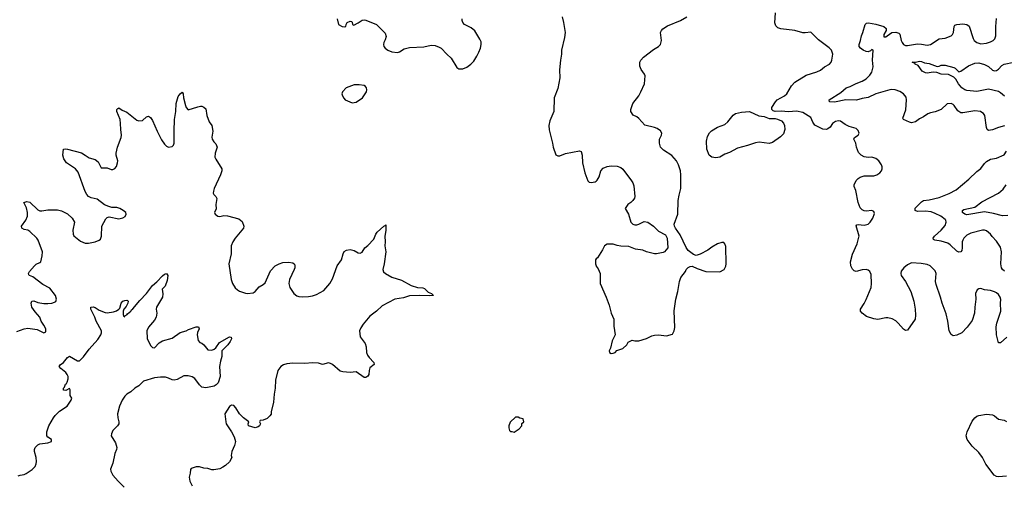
# Model space of a CAD drawing. Header units: inches. Extents: x 2143765 to 2212928, y 878963 to 1017374.
# Tile 111 of 256: x 2184166 to 2194129, y 941308 to 946020. Entities that reach past the tile are written whole.
import ezdxf

# ---------------------------------------------------------------- set-up
doc = ezdxf.new("R2010")
doc.units = ezdxf.units.IN
doc.header["$MEASUREMENT"] = 0
doc.layers.add('C1984', color=7, linetype='Continuous')
doc.layers.add('C1994', color=7, linetype='Continuous')

msp = doc.modelspace()

# ---------------------------------------------------------------- linework, layer by layer
at = {"layer": 'C1984', "color": 5}
for points, elevation in [([(2187377.3, 946030), (2187391.3, 945970), (2187430, 945951), (2187453.2, 945946.8), (2187466, 945950), (2187468.4, 945971.6), (2187478, 945990), (2187510, 946004.7), (2187522, 946002), (2187530, 945994), (2187532, 945972), (2187545.4, 945965.4), (2187591.3, 945988.7), (2187630, 946014.8), (2187650, 946018.8), (2187670, 946014.8), (2187778, 945970), (2187864, 945884), (2187874, 945850), (2187865.2, 945814.8), (2187851, 945790), (2187847.1, 945767.1), (2187851.3, 945750), (2187864.7, 945730), (2187892, 945710), (2187930, 945694.8), (2187990, 945687.3), (2188010, 945694.8), (2188054.8, 945725.2), (2188110, 945738.8), (2188255.9, 945744.1), (2188330, 945760.5), (2188370, 945757.3), (2188410, 945742.8), (2188430.8, 945730), (2188486.8, 945670), (2188533, 945630), (2188590, 945534.8), (2188610, 945522.8), (2188630, 945521), (2188650, 945522.8), (2188690, 945540.7), (2188730, 945568), (2188760.1, 945599.9), (2188793.3, 945650), (2188813.3, 945690), (2188829.6, 945730), (2188836.9, 945770), (2188834.1, 945794.1), (2188823.3, 945823.3), (2188770, 945906), (2188735.9, 945935.9), (2188668, 945970), (2188648.7, 945990), (2188642, 946010), (2188644, 946030)], 520), ([(2189654.8, 946050), (2189670.3, 945990.3), (2189684.2, 945890), (2189679.5, 945840.5), (2189648, 945710), (2189648, 945670), (2189637.1, 945610), (2189628.2, 945511.8), (2189632.6, 945430), (2189610, 945322), (2189573, 945230), (2189570.5, 945089.5), (2189530, 944995.3), (2189521.6, 944950), (2189525.1, 944905.1), (2189558, 944770), (2189563, 944730), (2189590, 944652), (2189610, 944641), (2189630, 944641), (2189690, 944664.7), (2189830, 944691), (2189846.4, 944686.4), (2189858, 944650), (2189860.5, 944570), (2189884.9, 944470), (2189916.3, 944390), (2189930, 944376.3), (2189950, 944370.6), (2189990, 944377.3), (2190000, 944386.1)], 520), ([(2184136.1, 942863.9), (2184210, 942892.7), (2184250, 942899.3), (2184342.8, 942882.8), (2184410, 942851), (2184430, 942862), (2184429.3, 942890), (2184410, 942929.2), (2184382.7, 942970), (2184369.2, 943010), (2184322, 943062), (2184289.6, 943110), (2184280.9, 943150), (2184290, 943171.3), (2184310, 943174.8), (2184350, 943156.3), (2184410, 943146), (2184450, 943146.4), (2184489.5, 943150.5), (2184518.9, 943161.1), (2184531.6, 943168.4), (2184539.3, 943190), (2184529.4, 943230), (2184470, 943301.6), (2184400.6, 943340.6), (2184298.4, 943418.4), (2184266, 943430), (2184258, 943438), (2184255.3, 943450), (2184264, 943470), (2184315.3, 943530), (2184333.2, 943546.8), (2184370, 943561), (2184379, 943570), (2184392.7, 943630), (2184395.1, 943670), (2184353.3, 943790), (2184339.5, 943810), (2184270, 943877.6), (2184248.2, 943888.2), (2184210, 943896.9), (2184187, 943910), (2184185.6, 943930), (2184229.5, 943990), (2184246, 944030), (2184243.6, 944070), (2184234.3, 944114.3), (2184209, 944170), (2184239.6, 944180.4), (2184270, 944174.3), (2184350, 944094.4), (2184370, 944084.4), (2184390, 944083.8), (2184450, 944097), (2184550, 944095.6), (2184590, 944085.7), (2184650, 944053.7), (2184698, 944010), (2184719.3, 943970), (2184705.3, 943890), (2184706.7, 943850), (2184712.4, 943832.4), (2184779.9, 943779.9), (2184830, 943757.6), (2184861.7, 943758.3), (2184929.6, 943770.4), (2184971.6, 943788.4), (2184982, 943798), (2184994.5, 943830), (2184997, 943930), (2185036, 944004), (2185050, 944018), (2185070, 944026), (2185170, 944004), (2185210, 944014), (2185232.8, 944027.2), (2185242, 944050), (2185238.4, 944070), (2185214.5, 944090), (2185179.3, 944110), (2185150, 944118.9), (2185099.6, 944119.6), (2185067.8, 944127.8), (2185025.6, 944145.6), (2184950, 944203), (2184890, 944216.2), (2184863.7, 944230), (2184846.6, 944250), (2184830, 944282), (2184757.7, 944477.7), (2184731.2, 944511.2), (2184640.9, 944570), (2184612.7, 944610), (2184600.9, 944650), (2184609.4, 944710.6), (2184625.6, 944714.4), (2184649.4, 944710.6), (2184791.2, 944671.2), (2184830, 944650.3), (2184870, 944621.3), (2184930, 944606.4), (2184960.3, 944580.3), (2184990, 944522), (2185050, 944518.8), (2185090, 944502.8), (2185110, 944504), (2185130, 944514.8), (2185145.6, 944534.4), (2185157, 944570), (2185158, 944590), (2185141.2, 944650), (2185141.2, 944670), (2185156, 944730), (2185193.1, 944826.9), (2185196.2, 944850), (2185187.8, 944910), (2185187.6, 944967.6), (2185182, 945010), (2185149.3, 945090), (2185149.2, 945110), (2185159, 945121), (2185170, 945126), (2185203.9, 945103.9), (2185250, 945083.7), (2185350, 945002.8), (2185370, 944996), (2185410, 945001), (2185450, 945038), (2185470, 945044.7), (2185490, 945031.3), (2185510, 944998), (2185556.3, 944890), (2185602.5, 944802.5), (2185630, 944760.7), (2185650, 944740.7), (2185670.6, 944730.6), (2185710, 944734.8), (2185722.7, 944750), (2185729.4, 944770), (2185727.8, 944890), (2185733.6, 945010), (2185745.6, 945090), (2185748.2, 945170), (2185770, 945242.8), (2185790, 945271), (2185810, 945284.7), (2185821, 945270), (2185823.8, 945230), (2185843, 945150), (2185850, 945131.3), (2185870, 945106), (2185970, 945138.8), (2185996.5, 945143.5), (2186010, 945144), (2186030, 945134.8), (2186050, 945116), (2186059.3, 945050), (2186084.8, 944984.8), (2186110.7, 944949.3), (2186118.8, 944890), (2186110.8, 944830), (2186114.8, 944810), (2186130, 944784.7), (2186150, 944764.7), (2186164, 944730), (2186144.4, 944670), (2186141.6, 944630), (2186150, 944606.8), (2186210.4, 944510), (2186210.2, 944490), (2186198.6, 944450), (2186132.4, 944310), (2186125.5, 944285.5), (2186124.5, 944264.5), (2186130, 944252), (2186150, 944232), (2186160.7, 944210), (2186151.6, 944150), (2186153.5, 944106.5), (2186137.3, 944070), (2186142.8, 944050), (2186170, 944030.7), (2186190, 944028), (2186230, 944037.6), (2186270, 944034.9), (2186384.7, 944004.7), (2186416.5, 943976.5), (2186435.5, 943930), (2186430.6, 943910), (2186347.7, 943810), (2186322, 943770), (2186307.3, 943730), (2186307.3, 943650), (2186282.8, 943550), (2186305.5, 943390), (2186318, 943350), (2186347.5, 943307.5), (2186370, 943284.9), (2186390, 943273), (2186450, 943250.5), (2186470, 943248), (2186530, 943256.3), (2186550, 943270.6), (2186590, 943317.3), (2186630, 943339.1), (2186650, 943357.3), (2186703.3, 943476.7), (2186749.7, 943530.3), (2186790, 943550.6), (2186830, 943564), (2186886.4, 943566.4), (2186930, 943558), (2186945.4, 943545.4), (2186951, 943530), (2186950.7, 943510), (2186944, 943490), (2186895.5, 943390), (2186887.7, 943350), (2186899.3, 943310), (2186940.5, 943250), (2186970, 943226.4), (2186990, 943219.5), (2187030, 943214.9), (2187090, 943217.4), (2187130, 943224), (2187170, 943237.4), (2187242.3, 943277.7), (2187304.5, 943350), (2187330, 943398), (2187378, 943530), (2187421.2, 943590), (2187438, 943650), (2187450, 943674.8), (2187471.6, 943688.4), (2187510, 943693.7), (2187550, 943683), (2187590, 943658.8), (2187610, 943656), (2187630, 943666.8), (2187658, 943710), (2187690, 943733), (2187750, 943799.1), (2187768, 943850), (2187782, 943870), (2187850, 943930.8), (2187864.7, 943935.3), (2187870, 943942), (2187872.2, 943887.8), (2187861, 943830), (2187864, 943770), (2187860.5, 943730), (2187872.4, 943670), (2187854.9, 943550), (2187841.6, 943490), (2187848.6, 943468.6), (2187866.8, 943450), (2187930, 943415.5), (2188030, 943383.8), (2188128.3, 943328.3), (2188190, 943308.9), (2188245.7, 943305.7), (2188260.7, 943300.7), (2188300.9, 943260.9), (2188332, 943250), (2188352, 943230), (2188310, 943224.2), (2188210, 943229.7), (2188110, 943224.7), (2188050, 943204.5), (2187962, 943190), (2187834.4, 943125.6), (2187776, 943070), (2187710, 943019), (2187642.4, 942937.6), (2187617.5, 942902.5), (2187604, 942870), (2187612.7, 942810), (2187661.6, 942741.6), (2187670.2, 942710), (2187676.5, 942650), (2187685.3, 942625.3), (2187701.2, 942601.2), (2187750.5, 942550), (2187754, 942530), (2187710, 942498), (2187701.1, 942470), (2187697.6, 942430), (2187688.7, 942411.3), (2187670, 942397), (2187650, 942398.4), (2187570, 942456.4), (2187510, 942449.6), (2187435.1, 942455.1), (2187410, 942462.7), (2187330, 942529.2), (2187310, 942541.2), (2187290, 942546), (2187230, 942529.4), (2187190, 942542.9), (2187130, 942547.3), (2187050, 942539.7), (2186930, 942544.2), (2186870, 942536.9), (2186833.8, 942526.2), (2186806.8, 942510), (2186779.1, 942470), (2186754, 942370), (2186750.5, 942290), (2186740.7, 942230), (2186734.8, 942150), (2186711, 942050), (2186710, 942028), (2186698, 942010), (2186670, 941984), (2186630, 941968), (2186598, 941962), (2186594, 941950), (2186602, 941930), (2186590.9, 941909.1), (2186579.8, 941900.2), (2186550, 941888.7), (2186482, 941910), (2186478, 941930), (2186486, 941950), (2186430, 941989), (2186391.7, 942031.7), (2186353.1, 942093.1), (2186333.8, 942113.8), (2186310, 942117.2), (2186290, 942104), (2186243, 942030), (2186250.5, 941950.5), (2186254.8, 941930), (2186310.4, 941850.4), (2186337.5, 941797.5), (2186350.8, 941750), (2186341, 941710), (2186311.3, 941650), (2186304.7, 941610), (2186311.3, 941588.7), (2186290, 941546), (2186250, 941508), (2186222, 941490), (2186190, 941475.3), (2186130, 941464), (2186110, 941464), (2186070, 941479), (2186030, 941481.2), (2185985.4, 941494.6), (2185950, 941495.3), (2185902, 941478), (2185892.7, 941467.3), (2185891.6, 941431.6), (2185881, 941390), (2185886, 941350), (2185910, 941301)], 480), ([(2190000, 943598), (2189992, 943590), (2189992, 943550), (2189998, 943530), (2190000, 943526.8)], 520), ([(2184150, 941402), (2184170, 941410.4), (2184210, 941416.4), (2184233, 941427), (2184292.7, 941467.3), (2184322.3, 941497.7), (2184334.2, 941525.8), (2184336.9, 941550), (2184331.8, 941590), (2184316.3, 941650), (2184316.9, 941670), (2184323.9, 941690), (2184350, 941717), (2184370, 941727), (2184450, 941737.3), (2184488, 941750), (2184488, 941770), (2184450, 941794), (2184439.3, 941810), (2184441.3, 941850), (2184460.8, 941910), (2184507.9, 941992.1), (2184525.8, 942014.2), (2184570, 942059.5), (2184646, 942110), (2184686, 942170), (2184693.2, 942190), (2184676.4, 942216.4), (2184675.3, 942275.3), (2184670, 942286), (2184631.6, 942268.4), (2184608.9, 942268.9), (2184609.5, 942290), (2184620.2, 942299.8), (2184629.7, 942330), (2184640.7, 942339.3), (2184647.2, 942352.8), (2184656.1, 942383.9), (2184655.6, 942410), (2184647.8, 942430), (2184631.6, 942450), (2184583.7, 942490), (2184566.6, 942510), (2184574.2, 942525.8), (2184610, 942550.4), (2184650, 942600.5), (2184670, 942613.4), (2184750, 942568.4), (2184771, 942569), (2184813.1, 942606.9), (2184870, 942684.2), (2184955.3, 942784.7), (2184985.6, 942830), (2184994, 942850), (2184993.5, 942870), (2184938.8, 942970), (2184924.8, 943010), (2184886, 943090), (2184885.2, 943110), (2184910, 943115.3), (2184930, 943108.7), (2184970, 943080.9), (2185030, 943058), (2185050, 943054.4), (2185116.6, 943063.4), (2185146.6, 943073.4), (2185169.7, 943090.3), (2185178.4, 943101.6), (2185193.6, 943150), (2185208.6, 943171.4), (2185230, 943179.5), (2185250, 943180.7), (2185258, 943178), (2185262.8, 943170), (2185260.5, 943150), (2185243.8, 943116.2), (2185221, 943090), (2185211.3, 943070), (2185212.7, 943032.7), (2185218, 943018), (2185230, 943014), (2185234, 943026), (2185250, 943031.3), (2185257, 943043), (2185290, 943071), (2185296.1, 943083.9), (2185310, 943094), (2185382, 943178), (2185450, 943247.6), (2185511.2, 943328.8), (2185554, 943366), (2185610, 943428.7), (2185630, 943444.2), (2185652.2, 943452.2), (2185664.4, 943430), (2185658.5, 943381.5), (2185636.7, 943323.3), (2185607.2, 943292.8), (2185614.4, 943245.6), (2185611, 943210), (2185550.6, 943110), (2185547.3, 943090), (2185554, 943050), (2185547.3, 943010), (2185530, 942977.2), (2185470, 942909.5), (2185451.7, 942870), (2185454.7, 942794.7), (2185490, 942722.8), (2185510, 942702.8), (2185530, 942698.8), (2185578.4, 942750), (2185610, 942768.7), (2185710, 942798), (2185790, 942855.5), (2185849.5, 942870.5), (2185875.3, 942884.7), (2185950, 942910.4), (2185970, 942913), (2185976, 942910), (2185981, 942890), (2185965.1, 942854.9), (2185962.4, 942830), (2185973.4, 942773.4), (2185990, 942751.3), (2186010, 942744.7), (2186030.8, 942730.8), (2186070, 942678), (2186110, 942676), (2186135.1, 942684.9), (2186150, 942698), (2186188.3, 942751.7), (2186288.7, 942810), (2186305.4, 942805.4), (2186310.6, 942789.4), (2186296.8, 942763.2), (2186270.7, 942730), (2186210.6, 942670), (2186210.3, 942610), (2186196.7, 942563.3), (2186188.7, 942511.3), (2186194.4, 942410), (2186173.7, 942346.3), (2186155.6, 942324.4), (2186134, 942310), (2186050, 942295.6), (2186010, 942300.7), (2185984.6, 942324.6), (2185939.3, 942390), (2185910, 942406), (2185870, 942416), (2185825.2, 942414.8), (2185759.9, 942380.1), (2185730, 942373), (2185710, 942374.7), (2185672.4, 942392.4), (2185640.5, 942400.5), (2185590, 942402.9), (2185530, 942396.2), (2185420, 942360), (2185370, 942315.4), (2185329.4, 942290.6), (2185290, 942254.7), (2185250.2, 942229.8), (2185230.2, 942209.8), (2185202, 942170), (2185174.9, 942110), (2185155.8, 942030), (2185159.5, 941990), (2185170.4, 941950), (2185168, 941930), (2185156.3, 941910), (2185110, 941862.7), (2185094.9, 941830), (2185092.7, 941810), (2185136.7, 941736.7), (2185148.5, 941690), (2185146.7, 941670), (2185130, 941629), (2185107.1, 941532.9), (2185084.9, 941470), (2185089, 941450), (2185110, 941410.4), (2185161.1, 941350), (2185222.4, 941290)], 460)]:
    msp.add_lwpolyline(points, dxfattribs=dict(at, elevation=elevation))
at = {"layer": 'C1984', "color": 5, "elevation": 520}
for points in [[(2187602, 945362), (2187550, 945359.3), (2187468.5, 945331.5), (2187431, 945290), (2187426.8, 945270), (2187434, 945250), (2187445.1, 945225.1), (2187461, 945210), (2187530, 945178.8), (2187570, 945184), (2187634, 945230), (2187674, 945290), (2187679, 945310), (2187675.3, 945330), (2187665.2, 945345.2), (2187652.9, 945352.9)], [(2189210, 941998), (2189183.6, 941996.4), (2189130, 941946), (2189114, 941910), (2189114, 941890), (2189123.6, 941863.6), (2189132.7, 941852.7), (2189147.3, 941852.7), (2189170, 941844.7), (2189220.4, 941879.6), (2189246, 941910), (2189248.4, 941931.6), (2189266, 941950), (2189262, 941982), (2189228.4, 941988.4)]]:
    msp.add_lwpolyline(points, close=True, dxfattribs=at)
at = {"layer": 'C1994', "color": 5}
for points, elevation in [([(2190000, 943526.8), (2190018, 943498), (2190038.8, 943450), (2190040.7, 943350), (2190100.5, 943210), (2190130.7, 943130), (2190150.7, 943050), (2190178.8, 942990), (2190178, 942918), (2190191.3, 942830), (2190161, 942770), (2190144.7, 942695.3), (2190132, 942670), (2190134, 942650), (2190150, 942642), (2190170, 942644.7), (2190190, 942652), (2190209, 942671), (2190270, 942691.3), (2190308, 942730), (2190323.1, 942756.9), (2190363.1, 942776.9), (2190391, 942771), (2190430, 942770.7), (2190510, 942792.7), (2190561.1, 942818.9), (2190590, 942826.7), (2190630.4, 942830.4), (2190710, 942820.7), (2190770, 942837.3), (2190789.5, 942870), (2190795.2, 942904.8), (2190787.2, 943072.8), (2190804, 943190), (2190825.2, 943270), (2190842, 943370), (2190857.2, 943410), (2190902, 943470), (2190910, 943492), (2190930, 943512), (2190950, 943522), (2190970, 943524.7), (2191021.4, 943501.4), (2191110, 943470.8), (2191250, 943467.7), (2191292.7, 943490), (2191310, 943524.7), (2191313.6, 943550), (2191310, 943726), (2191302.7, 943750), (2191290, 943765.2), (2191270, 943766), (2191228.6, 943751.4), (2191170, 943717), (2191130, 943687), (2191050, 943645.2), (2191010, 943633.2), (2190983.2, 943643.2), (2190930, 943685.2), (2190910, 943714), (2190850, 943844), (2190802.7, 943910), (2190792.7, 943930), (2190789.5, 943950), (2190825.2, 944050), (2190829.5, 944190.5), (2190837.5, 944242.5), (2190857, 944310), (2190855.6, 944450), (2190851.2, 944491.2), (2190833.6, 944550), (2190811.8, 944590), (2190765.6, 944645.6), (2190679.2, 944699.2), (2190650.9, 944730.9), (2190639.7, 944770), (2190640.5, 944810), (2190660.7, 944850), (2190663.7, 944870), (2190650, 944894), (2190617.5, 944917.5), (2190590, 944929.2), (2190490, 944953.2), (2190430, 945020.9), (2190410, 945036.2), (2190373.6, 945053.6), (2190349.5, 945090), (2190349.5, 945110), (2190371.6, 945170), (2190429.6, 945250), (2190452, 945290), (2190486.6, 945370), (2190493.6, 945450), (2190489.6, 945470), (2190456, 945516), (2190439.7, 945550), (2190441.3, 945590), (2190451.5, 945610), (2190478.4, 945641.6), (2190581, 945719), (2190630, 945748), (2190651, 945769), (2190658.9, 945810), (2190651.2, 945890), (2190658.9, 945910), (2190672.7, 945927.3), (2190721.1, 945958.9), (2190852.3, 946010), (2190915.1, 946050)], 520), ([(2194154.6, 942805.4), (2194090, 942748.7), (2194070, 942748), (2194049.4, 942830), (2194047, 942910), (2194055.1, 942950), (2194093.2, 943070), (2194089.2, 943150), (2194092.3, 943187.7), (2194087.6, 943210), (2194070, 943238.4), (2194050, 943256.3), (2194030, 943266), (2193990, 943278.4), (2193930, 943284.5), (2193890, 943299), (2193870, 943295.3), (2193855.3, 943284.7), (2193838, 943250), (2193840.7, 943190), (2193830.5, 943110), (2193828.2, 943050), (2193803.9, 942976.1), (2193753.3, 942906.7), (2193699.3, 942850), (2193650, 942826), (2193610, 942820.9), (2193590, 942834), (2193571.6, 942871.6), (2193559.1, 942970), (2193542, 943042), (2193498.9, 943150), (2193483.5, 943210), (2193440.1, 943340.1), (2193434.3, 943370), (2193439.6, 943450), (2193430, 943479), (2193379.3, 943530), (2193350, 943541.3), (2193287.1, 943552.9), (2193190, 943558), (2193150, 943538), (2193114, 943510), (2193085.8, 943474.2), (2193080.5, 943450), (2193085.5, 943430), (2193130, 943370.7), (2193183.8, 943270), (2193214.6, 943170), (2193228.7, 943090), (2193231.8, 943030), (2193226.7, 942990), (2193150, 942879), (2193130, 942875.3), (2193110, 942889), (2193055.1, 942950), (2193030.9, 942970.9), (2192992.8, 942992.8), (2192950, 943004), (2192930, 943004), (2192850, 942986.3), (2192810, 942991.5), (2192734.5, 943014.5), (2192689.4, 943050), (2192675.1, 943070), (2192675.1, 943090), (2192712.3, 943147.7), (2192731.9, 943188.1), (2192780.4, 943310), (2192786.4, 943350), (2192780.8, 943440.8), (2192769.6, 943470), (2192750, 943486.3), (2192732.1, 943492.1), (2192690, 943489.7), (2192630, 943473), (2192610, 943477.6), (2192593.5, 943493.5), (2192576.4, 943530), (2192572.3, 943570), (2192593.7, 943646.3), (2192639.6, 943750), (2192657.2, 943817.2), (2192659, 943830), (2192630, 943934), (2192636.4, 943943.6), (2192650, 943946), (2192710, 943938.8), (2192750, 943950.8), (2192772.3, 943970), (2192799.3, 944010), (2192817.2, 944057.2), (2192810, 944078), (2192790, 944088.7), (2192730, 944081.2), (2192710, 944084), (2192690, 944094), (2192670, 944115.3), (2192649.6, 944169.6), (2192625.1, 944290), (2192609.5, 944330), (2192609.5, 944350), (2192630, 944390.8), (2192650, 944414), (2192670, 944427.3), (2192710, 944438), (2192810, 944438), (2192839, 944450), (2192869, 944470), (2192885.2, 944490), (2192893.2, 944510), (2192893.2, 944530), (2192886, 944550), (2192859.3, 944590), (2192830, 944616), (2192790, 944629.3), (2192750, 944626.6), (2192710, 944632.7), (2192679, 944650), (2192654.2, 944674.2), (2192632.3, 944730), (2192627, 944770), (2192606.6, 944810), (2192612.7, 944827.3), (2192649.4, 944850.6), (2192659.3, 944870), (2192650, 944899), (2192630, 944918.4), (2192559.4, 944939.4), (2192518.5, 944958.5), (2192470, 944991.5), (2192450, 944995.6), (2192421, 944990), (2192390.7, 944970), (2192367.2, 944932.8), (2192344.8, 944915.2), (2192329.5, 944909.5), (2192292.7, 944912.7), (2192212.6, 944952.6), (2192190, 944982.7), (2192169.7, 945030), (2192090, 945080.6), (2192027.5, 945092.5), (2191945.8, 945085.8), (2191870, 945095.3), (2191810, 945089.1), (2191790, 945096.4), (2191775.4, 945110), (2191776.8, 945130), (2191812.4, 945190), (2191831.2, 945210), (2191905.1, 945250), (2191929.7, 945270), (2191976.8, 945350), (2192010, 945386), (2192122.8, 945457.2), (2192230.7, 945490.7), (2192270, 945507.2), (2192310, 945541.1), (2192360.7, 945570), (2192376.9, 945590), (2192384.2, 945610), (2192394.3, 945670), (2192379.7, 945710), (2192356.4, 945736.4), (2192250, 945815.5), (2192170, 945893.4), (2192114.7, 945885.3), (2192090, 945887.7), (2192009.7, 945910), (2191867.8, 945927.8), (2191836.2, 945936.2), (2191816.6, 945956.6), (2191806.8, 945986.8), (2191813.9, 946090)], 480), ([(2194130, 944945.1), (2194070, 944929.6), (2194010, 944903.6), (2193970, 944897.2), (2193957.2, 944910), (2193950, 944928), (2193931.5, 945050), (2193918, 945070), (2193902, 945082), (2193888.7, 945090), (2193830, 945098.5), (2193710, 945077.6), (2193690, 945078.4), (2193658.3, 945098.3), (2193622, 945150), (2193610, 945162), (2193590, 945171.3), (2193550, 945166.6), (2193490, 945112.3), (2193430, 945086.6), (2193383.4, 945076.6), (2193354.6, 945065.4), (2193310, 945036), (2193270, 945017.2), (2193230, 944986.6), (2193190, 944975.1), (2193170, 944982), (2193109.5, 945009.5), (2193103.7, 945023.7), (2193131.6, 945108.4), (2193138, 945210), (2193134.7, 945234.7), (2193109.4, 945270), (2193072.4, 945292.4), (2193025.2, 945310), (2192990, 945312.5), (2192970, 945309.1), (2192827.7, 945270), (2192750, 945233.5), (2192690, 945223.1), (2192633.7, 945206.3), (2192527.1, 945207.1), (2192410, 945185.8), (2192359, 945190), (2192357, 945210), (2192476.3, 945283.7), (2192529.5, 945330), (2192570, 945343.6), (2192630, 945375.2), (2192690, 945398.3), (2192730, 945421.3), (2192770, 945458.5), (2192789.8, 945490), (2192802.4, 945542.4), (2192796.4, 945610), (2192802, 945710), (2192790, 945719), (2192775.2, 945704.8), (2192750, 945693.6), (2192730, 945698.9), (2192702, 945710), (2192672.7, 945730), (2192659.3, 945750), (2192659, 945770), (2192675.3, 945810), (2192683.1, 945856.9), (2192698, 945890), (2192722, 945970), (2192734.6, 945985.4), (2192753.6, 945986.4), (2192830, 945973.2), (2192910.4, 945950), (2192932.2, 945930), (2192933, 945910), (2192910.8, 945870), (2192910, 945844.7), (2192930, 945844.9), (2192942.4, 945857.6), (2192991.6, 945888.4), (2193030, 945894.9), (2193063.4, 945883.4), (2193071.8, 945871.8), (2193084.4, 945810), (2193094, 945790), (2193110, 945768.9), (2193130, 945759.1), (2193150, 945758.4), (2193250, 945774.4), (2193290, 945773.4), (2193350, 945763.5), (2193382, 945770), (2193470, 945826.3), (2193530, 945833.8), (2193590, 945857.6), (2193603.6, 945870), (2193614, 945890), (2193622, 945950), (2193630, 945962.8), (2193650, 945972.2), (2193710, 945979.3), (2193750, 945972.4), (2193774, 945954), (2193813.7, 945830), (2193824.9, 945810), (2193850, 945787.2), (2193890, 945774.9), (2193950, 945782.2), (2193990, 945795.6), (2194018, 945810), (2194034.6, 945825.4), (2194043.8, 945856.2), (2194042, 945950), (2194048.9, 946031.1)], 460), ([(2194130, 945244.7), (2194090, 945280.5), (2194070, 945292.3), (2193970, 945315.9), (2193850, 945291.7), (2193750, 945301.6), (2193729.1, 945309.1), (2193699.8, 945330), (2193666.8, 945370), (2193637.5, 945417.5), (2193617.7, 945437.7), (2193593, 945453), (2193564.5, 945464.5), (2193489.8, 945469.8), (2193444.8, 945484.8), (2193410, 945489.8), (2193350, 945478.9), (2193330, 945480.7), (2193299.1, 945499.1), (2193256.4, 945556.4), (2193228, 945570), (2193222, 945582), (2193210, 945582), (2193198, 945590), (2193230, 945590.3), (2193270, 945599.7), (2193290, 945596.6), (2193323, 945583), (2193370, 945577.1), (2193450, 945546.4), (2193470, 945548), (2193490, 945560.7), (2193530, 945560.4), (2193617.4, 945537.4), (2193630.8, 945530), (2193670, 945490.8), (2193690, 945497.3), (2193766.9, 945553.1), (2193830, 945579.5), (2193870, 945582), (2193930, 945567), (2193970, 945546.7), (2194010, 945510.4), (2194030, 945501.1), (2194050, 945504.9), (2194070, 945518.3), (2194104.8, 945555.2), (2194128.8, 945571.2), (2194224, 945590)], 440), ([(2194130, 943475.8), (2194111.6, 943491.6), (2194100.9, 943510), (2194094.8, 943550), (2194099.1, 943670), (2194090, 943716.2), (2194050, 943777.6), (2194005, 943825), (2193987.8, 943850), (2193950, 943883), (2193930, 943891.1), (2193910, 943888.6), (2193790, 943857.8), (2193750, 943838.2), (2193720.8, 943810), (2193709.1, 943790), (2193703.2, 943770), (2193702.4, 943710), (2193697.6, 943682.4), (2193690, 943669.3), (2193670, 943666), (2193650, 943676.2), (2193581.6, 943741.6), (2193557.6, 943757.6), (2193490, 943778.8), (2193427.6, 943787.6), (2193414, 943794), (2193409.7, 943810), (2193422.6, 943830), (2193489.8, 943890.2), (2193530, 943936.4), (2193541.5, 943970), (2193536.8, 943990), (2193530, 943998.9), (2193486, 944030), (2193430, 944058.9), (2193390, 944073.8), (2193330, 944083.4), (2193250, 944078.5), (2193225.6, 944090), (2193228.1, 944111.9), (2193290, 944177), (2193310, 944190.3), (2193370, 944196.9), (2193470, 944221.6), (2193570, 944260.8), (2193642.7, 944297.3), (2193770, 944407), (2193850, 944484.4), (2193890, 944514.9), (2193930, 944565.5), (2193950, 944583.8), (2193990, 944606.7), (2194050, 944618), (2194127.2, 944652.8), (2194149.8, 944690)], 460), ([(2190000, 944386.1), (2190010, 944394.8), (2190029.4, 944430), (2190046, 944490), (2190070, 944518), (2190110, 944534.9), (2190150, 944542), (2190210, 944538.8), (2190250, 944522.8), (2190270, 944506), (2190358, 944390), (2190370.5, 944370), (2190379.9, 944339.9), (2190390.6, 944230), (2190385.8, 944214.2), (2190370.5, 944189.5), (2190350.5, 944169.5), (2190321, 944150), (2190292, 944110), (2190324.7, 944050), (2190351.1, 943971.1), (2190371.1, 943951.1), (2190390, 943944.7), (2190410, 943944.7), (2190430, 943951.3), (2190483.7, 943976.3), (2190522, 943970), (2190578, 943930), (2190630, 943878.8), (2190701.6, 943841.6), (2190719.1, 943810), (2190724.7, 943710), (2190691.3, 943670), (2190676.8, 943663.2), (2190610, 943649.3), (2190590, 943649.3), (2190509.5, 943669.5), (2190470, 943686), (2190398.6, 943698.6), (2190330, 943724), (2190249.1, 943729.1), (2190210, 943735.3), (2190170, 943748.7), (2190111.6, 943748.4), (2190084.7, 943730), (2190064.7, 943690), (2190012, 943610), (2190000, 943598)], 520), ([(2194163.4, 944036.6), (2194110, 944035.1), (2194019.2, 944059.2), (2193930, 944075.3), (2193750, 944045.5), (2193729.9, 944049.9), (2193705.4, 944070), (2193705.4, 944090), (2193720, 944100), (2193830, 944123.7), (2193903.3, 944176.7), (2194070, 944263.8), (2194116.6, 944303.4), (2194146.9, 944350)], 440), ([(2194150, 941400.8), (2194070, 941393.3), (2194050, 941397.3), (2194025.6, 941410), (2193942.7, 941522.7), (2193909.6, 941590), (2193870, 941638.4), (2193802.8, 941702.8), (2193754, 941770), (2193744.2, 941810), (2193753, 941850), (2193804.1, 941955.9), (2193830, 941991.3), (2193850, 942006.8), (2193870, 942014.8), (2193950, 942027.3), (2194010, 942020.7), (2194030, 942010.7), (2194070, 941978), (2194126.2, 941966.2), (2194152.8, 941952.8)], 480)]:
    msp.add_lwpolyline(points, dxfattribs=dict(at, elevation=elevation))
at = {"layer": 'C1994', "color": 5, "elevation": 480}
msp.add_lwpolyline([(2191750, 945019.5), (2191810, 945020.9), (2191833.8, 945013.8), (2191874.7, 944994.7), (2191893.5, 944973.5), (2191904, 944950), (2191907.5, 944910), (2191895.1, 944864.9), (2191865.9, 944834.1), (2191782.3, 944777.7), (2191750, 944766), (2191650, 944779), (2191610, 944774.8), (2191530, 944745.2), (2191430, 944720.6), (2191350, 944676.5), (2191301.8, 944658.2), (2191250, 944627.2), (2191210, 944622.8), (2191170, 944627.4), (2191144, 944650), (2191120.5, 944710), (2191116.9, 944790), (2191124.1, 944835.9), (2191145.9, 944874.1), (2191166.5, 944893.5), (2191227.4, 944932.6), (2191299.8, 944960.2), (2191333.1, 944986.9), (2191386.8, 945053.2), (2191410, 945068.8), (2191470, 945084.9), (2191550, 945091.5), (2191646.6, 945046.6), (2191699.3, 945039.3)], close=True, dxfattribs=at)

doc.saveas('drawing.dxf')
